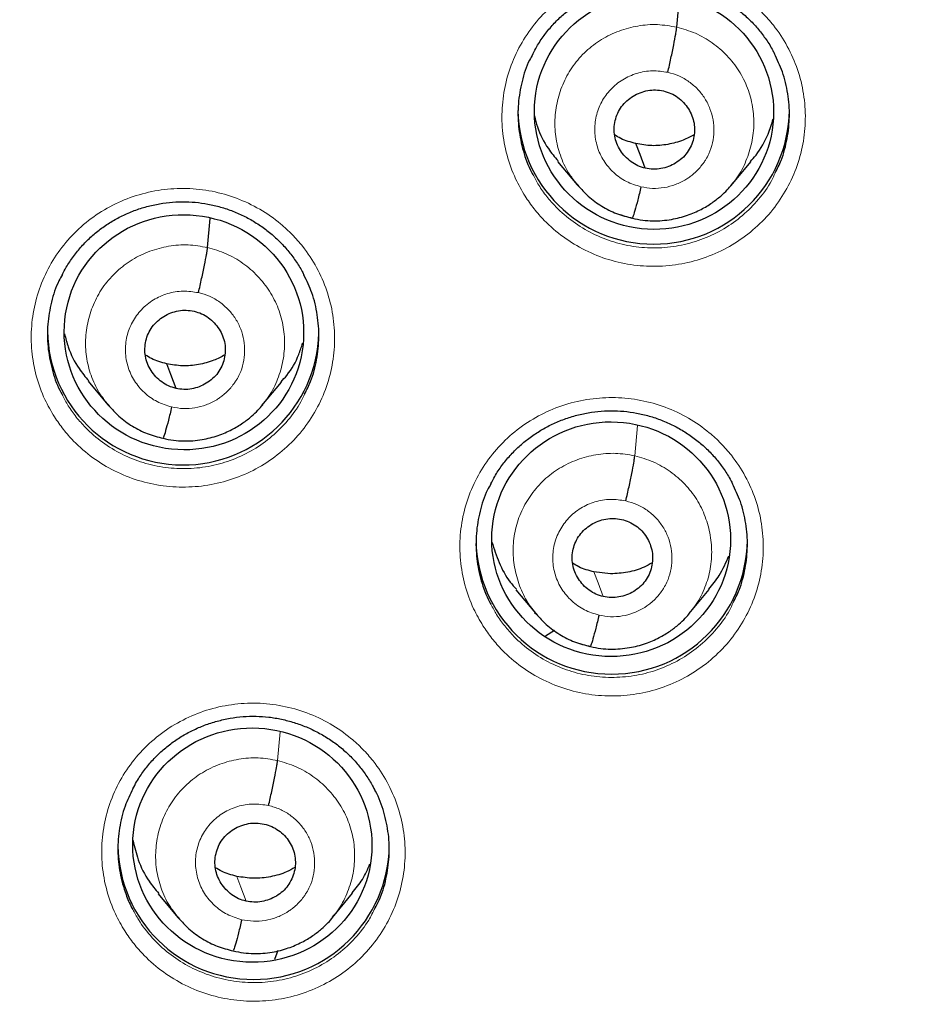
# Model space of a CAD drawing. Header units: millimetres. Extents: x 8 to 2427, y 12 to 2587.
# Tile 109 of 154: x 1084 to 1095, y 1846 to 1858. Entities that reach past the tile are written whole.
import ezdxf

# ---------------------------------------------------------------- set-up
doc = ezdxf.new("R2010")
doc.units = ezdxf.units.MM

msp = doc.modelspace()

# ---------------------------------------------------------------- linework, layer by layer
at = {"color": 7, "linetype": 'Continuous', "lineweight": 30}
for p, q in [((1092.303, 1858.176), (1092.337, 1858.55)), ((1090.811, 1856.494), (1091.057, 1856.199)), ((1092.985, 1856.193), (1093.23, 1856.487)), ((1091.049, 1856.208), (1091.065, 1856.192)), ((1091.067, 1856.195), (1091.061, 1856.202)), ((1086.424, 1855.413), (1086.457, 1855.779)), ((1084.931, 1853.737), (1085.177, 1853.441)), ((1087.106, 1853.432), (1087.351, 1853.726)), ((1085.17, 1853.45), (1085.185, 1853.434)), ((1085.187, 1853.436), (1085.181, 1853.444)), ((1091.474, 1851.323), (1091.266, 1851.347)), ((1090.289, 1851.124), (1090.534, 1850.828)), ((1092.46, 1850.827), (1092.71, 1851.128)), ((1090.522, 1850.84), (1090.545, 1850.817)), ((1090.771, 1850.612), (1090.657, 1850.541)), ((1085.807, 1847.312), (1086.054, 1847.015)), ((1087.989, 1847.016), (1088.242, 1847.321)), ((1086.046, 1847.024), (1086.062, 1847.008)), ((1086.064, 1847.01), (1086.058, 1847.018)), ((1087.306, 1846.599), (1087.265, 1846.486))]:
    msp.add_line(p, q, dxfattribs=at)
at = {"color": 252, "linetype": 'Continuous', "lineweight": 0}
for p, q in [((1091.086, 1856.17), (1091.067, 1856.195)), ((1091.742, 1855.778), (1091.598, 1855.826)), ((1085.207, 1853.412), (1085.187, 1853.436)), ((1091.778, 1852.803), (1091.812, 1853.183)), ((1085.863, 1853.019), (1085.719, 1853.066)), ((1091.216, 1850.409), (1091.093, 1850.45)), ((1087.302, 1848.982), (1087.334, 1849.342)), ((1086.078, 1846.992), (1086.064, 1847.01)), ((1086.741, 1846.592), (1086.596, 1846.64))]:
    msp.add_line(p, q, dxfattribs=at)
at = {"color": 7, "linetype": 'Continuous', "lineweight": 30, "flags": 128}
for points in [[(1091.909, 1856.407), (1091.843, 1856.581), (1091.792, 1856.717)], [(1086.03, 1853.647), (1085.964, 1853.82), (1085.913, 1853.957)]]:
    msp.add_lwpolyline(points, dxfattribs=at)
at = {"color": 252, "linetype": 'Continuous', "lineweight": 0, "flags": 128}
for points in [[(1091.383, 1851.037), (1091.318, 1851.21), (1091.266, 1851.347)], [(1086.908, 1847.219), (1086.842, 1847.393), (1086.791, 1847.53)]]:
    msp.add_lwpolyline(points, dxfattribs=at)
at = {"color": 252, "linetype": 'Continuous', "lineweight": 0}
msp.add_arc((1095.245, 1842.664), 25.455, 359.5944, 180.1892, dxfattribs=at)
at = {"color": 7, "linetype": 'Continuous', "lineweight": 30}
for centre, start, end in [((1092.014, 1857.156), 180.8334, 359.1666), ((1086.12, 1854.388), 180.8422, 358.4186), ((1091.488, 1851.765), 180.8346, 359.1654), ((1087.002, 1847.937), 180.8342, 359.1658)]:
    msp.add_arc(centre, 1.7, start, end, dxfattribs=at)
for centre, major_axis, ratio in [((1092.018, 1857.117), (1.496, -0.083), 0.984989), ((1086.129, 1854.351), (1.492, -0.158), 0.982101), ((1091.481, 1851.757), (1.494, -0.079), 0.983231), ((1086.986, 1847.922), (1.496, -0.083), 0.980362)]:
    msp.add_ellipse(centre, major_axis=major_axis, ratio=ratio, dxfattribs=at)
at = {"color": 252, "linetype": 'Continuous', "lineweight": 0}
for points, knots in [([(1095.404, 1891.756), (1094.012, 1891.721), (1091.229, 1891.651), (1087.086, 1891.088), (1083.008, 1890.193), (1079.028, 1888.94), (1075.175, 1887.349), (1071.481, 1885.43), (1067.975, 1883.198), (1064.683, 1880.67), (1061.632, 1877.866), (1058.845, 1874.808), (1056.344, 1871.521), (1054.149, 1868.03), (1052.277, 1864.361), (1050.743, 1860.545), (1049.559, 1856.61), (1048.731, 1852.588), (1048.281, 1848.511), (1048.164, 1844.803), (1048.36, 1842.474), (1048.441, 1841.507)], [0, 0, 0, 0, 0.053447, 0.106895, 0.160342, 0.213789, 0.267237, 0.320684, 0.374131, 0.427578, 0.481026, 0.534473, 0.58792, 0.641368, 0.694815, 0.748262, 0.80171, 0.855157, 0.908604, 0.962052, 1, 1, 1, 1]), ([(1090.403, 1856.058), (1090.362, 1856.129), (1090.267, 1856.292), (1090.169, 1856.57), (1090.111, 1856.882), (1090.11, 1857.199), (1090.161, 1857.512), (1090.266, 1857.812), (1090.42, 1858.091), (1090.619, 1858.339), (1090.858, 1858.552), (1091.13, 1858.721), (1091.426, 1858.844), (1091.74, 1858.915), (1092.061, 1858.934), (1092.381, 1858.898), (1092.69, 1858.812), (1092.98, 1858.674), (1093.21, 1858.514), (1093.385, 1858.352), (1093.543, 1858.173), (1093.696, 1857.939), (1093.824, 1857.648), (1093.9, 1857.34), (1093.923, 1857.024), (1093.891, 1856.708), (1093.806, 1856.402), (1093.67, 1856.115), (1093.488, 1855.853), (1093.262, 1855.627), (1093.003, 1855.44), (1092.714, 1855.3), (1092.406, 1855.209), (1092.087, 1855.171), (1091.765, 1855.185), (1091.451, 1855.253), (1091.153, 1855.372), (1090.879, 1855.539), (1090.669, 1855.721), (1090.512, 1855.897), (1090.44, 1856.004), (1090.403, 1856.058)], [0, 0, 0, 0, 0.0209255, 0.047778, 0.0746306, 0.101486, 0.1283414, 0.1551952, 0.1820491, 0.2088976, 0.2357461, 0.2625879, 0.2894297, 0.3162663, 0.3431029, 0.3699381, 0.3967733, 0.4236116, 0.4504499, 0.4672083, 0.4839667, 0.5108212, 0.5376757, 0.5645302, 0.5913846, 0.61824, 0.6450954, 0.6719479, 0.6988004, 0.7256468, 0.7524932, 0.7793331, 0.806173, 0.8330087, 0.8598444, 0.8866801, 0.9135159, 0.9403558, 0.9671958, 0.9835979, 1, 1, 1, 1]), ([(1091.061, 1856.202), (1091.027, 1856.242), (1090.941, 1856.345), (1090.849, 1856.54), (1090.784, 1856.773), (1090.77, 1857.016), (1090.802, 1857.256), (1090.88, 1857.486), (1091, 1857.697), (1091.162, 1857.88), (1091.357, 1858.028), (1091.578, 1858.135), (1091.815, 1858.198), (1092.061, 1858.218), (1092.223, 1858.19), (1092.303, 1858.176)], [0, 0, 0, 0, 0.051262, 0.13034, 0.209351, 0.288321, 0.367395, 0.446468, 0.525436, 0.604446, 0.683524, 0.762612, 0.841728, 0.920811, 1, 1, 1, 1]), ([(1092.303, 1858.176), (1092.382, 1858.154), (1092.54, 1858.109), (1092.752, 1857.984), (1092.938, 1857.825), (1093.088, 1857.632), (1093.197, 1857.415), (1093.261, 1857.18), (1093.276, 1856.939), (1093.244, 1856.698), (1093.164, 1856.47), (1093.077, 1856.302), (1093.006, 1856.224), (1092.989, 1856.205)], [0, 0, 0, 0, 0.097144, 0.194157, 0.291211, 0.388231, 0.485238, 0.582164, 0.679039, 0.776041, 0.873043, 0.969916, 1, 1, 1, 1]), ([(1091.855, 1856.175), (1091.792, 1856.194), (1091.667, 1856.233), (1091.507, 1856.349), (1091.382, 1856.498), (1091.3, 1856.675), (1091.268, 1856.867), (1091.286, 1857.061), (1091.355, 1857.243), (1091.47, 1857.401), (1091.622, 1857.525), (1091.802, 1857.604), (1091.997, 1857.639), (1092.126, 1857.619), (1092.191, 1857.61)], [0, 0, 0, 0, 0.083335, 0.166662, 0.249997, 0.333333, 0.416666, 0.499998, 0.583334, 0.66667, 0.750004, 0.833338, 0.916665, 1, 1, 1, 1]), ([(1092.191, 1857.61), (1092.238, 1857.597), (1092.332, 1857.57), (1092.459, 1857.495), (1092.57, 1857.4), (1092.659, 1857.285), (1092.724, 1857.155), (1092.762, 1857.015), (1092.772, 1856.87), (1092.755, 1856.725), (1092.717, 1856.607), (1092.678, 1856.534), (1092.656, 1856.499), (1092.644, 1856.481), (1092.635, 1856.469), (1092.628, 1856.46), (1092.62, 1856.45), (1092.597, 1856.42), (1092.559, 1856.378), (1092.51, 1856.332), (1092.463, 1856.296), (1092.393, 1856.25), (1092.289, 1856.199), (1092.147, 1856.161), (1091.999, 1856.149), (1091.903, 1856.166), (1091.855, 1856.175)], [0, 0, 0, 0, 0.0625958, 0.1249768, 0.1873353, 0.2496287, 0.3118628, 0.3742664, 0.4368808, 0.4995327, 0.5621765, 0.5972194, 0.6063962, 0.6155694, 0.6247386, 0.625368, 0.6298807, 0.6420232, 0.6733615, 0.7039863, 0.7277091, 0.7498842, 0.8123844, 0.8749, 0.9373713, 1, 1, 1, 1]), ([(1090.502, 1856.328), (1090.525, 1856.283), (1090.575, 1856.187), (1090.673, 1856.053), (1090.811, 1855.894), (1091, 1855.732), (1091.245, 1855.582), (1091.512, 1855.476), (1091.793, 1855.415), (1092.08, 1855.402), (1092.366, 1855.436), (1092.641, 1855.518), (1092.899, 1855.643), (1093.132, 1855.81), (1093.331, 1856.014), (1093.467, 1856.196), (1093.521, 1856.315), (1093.536, 1856.348)], [0, 0, 0, 0, 0.0401954, 0.0867325, 0.1332695, 0.2094228, 0.285576, 0.361711, 0.4378459, 0.5139821, 0.5901183, 0.6662663, 0.7424143, 0.8185817, 0.8947493, 0.9709355, 1, 1, 1, 1]), ([(1084.507, 1853.291), (1084.465, 1853.362), (1084.37, 1853.525), (1084.272, 1853.803), (1084.215, 1854.115), (1084.213, 1854.432), (1084.264, 1854.745), (1084.369, 1855.044), (1084.523, 1855.323), (1084.722, 1855.57), (1084.961, 1855.783), (1085.233, 1855.951), (1085.529, 1856.073), (1085.843, 1856.144), (1086.164, 1856.162), (1086.483, 1856.127), (1086.793, 1856.039), (1087.083, 1855.901), (1087.313, 1855.741), (1087.488, 1855.579), (1087.646, 1855.399), (1087.799, 1855.166), (1087.927, 1854.875), (1088.003, 1854.567), (1088.026, 1854.251), (1087.994, 1853.935), (1087.91, 1853.63), (1087.774, 1853.343), (1087.591, 1853.082), (1087.366, 1852.857), (1087.106, 1852.67), (1086.818, 1852.531), (1086.51, 1852.44), (1086.191, 1852.403), (1085.869, 1852.417), (1085.555, 1852.486), (1085.257, 1852.605), (1084.983, 1852.772), (1084.773, 1852.954), (1084.616, 1853.131), (1084.543, 1853.238), (1084.507, 1853.291)], [0, 0, 0, 0, 0.020951, 0.047806, 0.074662, 0.101514, 0.128366, 0.155213, 0.182059, 0.208899, 0.235739, 0.262574, 0.28941, 0.316246, 0.343081, 0.369922, 0.396762, 0.423608, 0.450455, 0.467227, 0.484, 0.510854, 0.537707, 0.564561, 0.591415, 0.618266, 0.645116, 0.671961, 0.698805, 0.725643, 0.752481, 0.779316, 0.806151, 0.832988, 0.859825, 0.886667, 0.913509, 0.940358, 0.967206, 0.983603, 1, 1, 1, 1]), ([(1085.181, 1853.444), (1085.148, 1853.484), (1085.062, 1853.587), (1084.97, 1853.781), (1084.905, 1854.015), (1084.89, 1854.257), (1084.923, 1854.497), (1085, 1854.726), (1085.121, 1854.937), (1085.283, 1855.12), (1085.478, 1855.267), (1085.699, 1855.374), (1085.936, 1855.436), (1086.182, 1855.456), (1086.344, 1855.428), (1086.424, 1855.413)], [0, 0, 0, 0, 0.0509396, 0.1300445, 0.2090821, 0.2880788, 0.3671799, 0.44628, 0.5252748, 0.6043118, 0.6834166, 0.7625312, 0.8416747, 0.9207848, 1, 1, 1, 1]), ([(1086.424, 1855.413), (1086.503, 1855.391), (1086.66, 1855.346), (1086.873, 1855.221), (1087.058, 1855.061), (1087.209, 1854.869), (1087.318, 1854.651), (1087.382, 1854.417), (1087.397, 1854.175), (1087.365, 1853.935), (1087.285, 1853.707), (1087.198, 1853.54), (1087.127, 1853.462), (1087.11, 1853.444)], [0, 0, 0, 0, 0.097197, 0.194264, 0.291372, 0.388446, 0.485507, 0.582486, 0.679415, 0.776472, 0.873527, 0.970453, 1, 1, 1, 1]), ([(1085.975, 1853.415), (1085.913, 1853.434), (1085.788, 1853.473), (1085.628, 1853.589), (1085.503, 1853.738), (1085.421, 1853.916), (1085.388, 1854.107), (1085.407, 1854.301), (1085.476, 1854.482), (1085.591, 1854.64), (1085.743, 1854.764), (1085.922, 1854.843), (1086.118, 1854.877), (1086.247, 1854.858), (1086.312, 1854.848)], [0, 0, 0, 0, 0.083337, 0.166672, 0.250006, 0.33334, 0.41667, 0.500005, 0.583336, 0.666667, 0.750002, 0.833337, 0.916667, 1, 1, 1, 1]), ([(1086.312, 1854.848), (1086.359, 1854.835), (1086.453, 1854.808), (1086.58, 1854.733), (1086.69, 1854.637), (1086.78, 1854.523), (1086.845, 1854.393), (1086.883, 1854.252), (1086.893, 1854.107), (1086.876, 1853.963), (1086.838, 1853.845), (1086.799, 1853.772), (1086.776, 1853.737), (1086.764, 1853.719), (1086.755, 1853.707), (1086.743, 1853.69), (1086.72, 1853.66), (1086.679, 1853.615), (1086.63, 1853.57), (1086.583, 1853.534), (1086.513, 1853.488), (1086.41, 1853.438), (1086.268, 1853.4), (1086.12, 1853.388), (1086.024, 1853.406), (1085.975, 1853.415)], [0, 0, 0, 0, 0.062595, 0.124975, 0.187334, 0.249627, 0.311861, 0.374265, 0.436879, 0.49953, 0.562172, 0.597214, 0.606391, 0.615564, 0.624734, 0.626526, 0.642236, 0.673451, 0.70472, 0.728628, 0.749879, 0.81238, 0.874898, 0.937372, 1, 1, 1, 1]), ([(1084.607, 1853.562), (1084.63, 1853.518), (1084.68, 1853.422), (1084.778, 1853.287), (1084.917, 1853.129), (1085.105, 1852.966), (1085.35, 1852.816), (1085.617, 1852.71), (1085.898, 1852.648), (1086.186, 1852.635), (1086.471, 1852.668), (1086.747, 1852.75), (1087.005, 1852.874), (1087.238, 1853.041), (1087.437, 1853.244), (1087.573, 1853.426), (1087.626, 1853.544), (1087.641, 1853.577)], [0, 0, 0, 0, 0.040379, 0.086899, 0.13342, 0.209597, 0.285774, 0.361925, 0.438076, 0.514213, 0.59035, 0.666482, 0.742614, 0.818753, 0.894893, 0.97105, 1, 1, 1, 1]), ([(1089.875, 1850.672), (1089.834, 1850.742), (1089.74, 1850.904), (1089.642, 1851.181), (1089.585, 1851.492), (1089.583, 1851.809), (1089.634, 1852.122), (1089.739, 1852.421), (1089.893, 1852.699), (1090.092, 1852.947), (1090.331, 1853.16), (1090.603, 1853.329), (1090.899, 1853.451), (1091.213, 1853.522), (1091.534, 1853.541), (1091.853, 1853.506), (1092.163, 1853.419), (1092.453, 1853.282), (1092.683, 1853.122), (1092.859, 1852.96), (1093.016, 1852.781), (1093.169, 1852.549), (1093.298, 1852.258), (1093.373, 1851.95), (1093.396, 1851.634), (1093.364, 1851.319), (1093.28, 1851.014), (1093.144, 1850.727), (1092.962, 1850.466), (1092.737, 1850.24), (1092.477, 1850.054), (1092.188, 1849.914), (1091.88, 1849.822), (1091.561, 1849.784), (1091.24, 1849.799), (1090.925, 1849.867), (1090.627, 1849.985), (1090.353, 1850.151), (1090.142, 1850.334), (1089.985, 1850.511), (1089.912, 1850.618), (1089.875, 1850.672)], [0, 0, 0, 0, 0.0206895, 0.0475387, 0.074388, 0.1012375, 0.128087, 0.1549349, 0.1817828, 0.208628, 0.2354731, 0.2623155, 0.289158, 0.315999, 0.34284, 0.3696815, 0.3965229, 0.4233665, 0.4502101, 0.4669753, 0.4837406, 0.5105901, 0.5374396, 0.5642891, 0.5911386, 0.6179878, 0.644837, 0.6716841, 0.6985312, 0.7253754, 0.7522197, 0.7790615, 0.8059033, 0.8327442, 0.8595852, 0.8864272, 0.9132691, 0.9401136, 0.966958, 0.983479, 1, 1, 1, 1]), ([(1090.573, 1850.787), (1090.527, 1850.842), (1090.428, 1850.959), (1090.328, 1851.171), (1090.264, 1851.404), (1090.246, 1851.646), (1090.275, 1851.885), (1090.354, 1852.114), (1090.476, 1852.323), (1090.637, 1852.506), (1090.831, 1852.653), (1091.052, 1852.76), (1091.29, 1852.822), (1091.536, 1852.843), (1091.697, 1852.816), (1091.778, 1852.803)], [0, 0, 0, 0, 0.069063, 0.146622, 0.224336, 0.301976, 0.379381, 0.456758, 0.534282, 0.611823, 0.689283, 0.76686, 0.844599, 0.922328, 1, 1, 1, 1]), ([(1091.778, 1852.803), (1091.856, 1852.78), (1092.013, 1852.734), (1092.225, 1852.61), (1092.41, 1852.451), (1092.56, 1852.259), (1092.666, 1852.041), (1092.73, 1851.807), (1092.748, 1851.566), (1092.719, 1851.325), (1092.638, 1851.099), (1092.55, 1850.933), (1092.478, 1850.855), (1092.462, 1850.837)], [0, 0, 0, 0, 0.097166, 0.19431, 0.291345, 0.388219, 0.485229, 0.582433, 0.679544, 0.776362, 0.873144, 0.97011, 1, 1, 1, 1]), ([(1091.329, 1850.805), (1091.266, 1850.824), (1091.142, 1850.863), (1090.982, 1850.978), (1090.856, 1851.127), (1090.774, 1851.304), (1090.742, 1851.496), (1090.761, 1851.689), (1090.83, 1851.871), (1090.944, 1852.029), (1091.096, 1852.152), (1091.276, 1852.232), (1091.471, 1852.266), (1091.6, 1852.247), (1091.665, 1852.237)], [0, 0, 0, 0, 0.0833332, 0.1666633, 0.2499987, 0.3333335, 0.4166673, 0.4999965, 0.583328, 0.6666605, 0.7499947, 0.8333291, 0.9166634, 1, 1, 1, 1]), ([(1091.665, 1852.237), (1091.712, 1852.224), (1091.806, 1852.198), (1091.933, 1852.123), (1092.044, 1852.028), (1092.134, 1851.913), (1092.199, 1851.783), (1092.236, 1851.643), (1092.246, 1851.498), (1092.23, 1851.354), (1092.191, 1851.235), (1092.152, 1851.163), (1092.13, 1851.128), (1092.118, 1851.11), (1092.108, 1851.098), (1092.096, 1851.081), (1092.073, 1851.051), (1092.032, 1851.005), (1091.981, 1850.959), (1091.934, 1850.923), (1091.865, 1850.878), (1091.763, 1850.828), (1091.621, 1850.791), (1091.474, 1850.778), (1091.377, 1850.796), (1091.329, 1850.805)], [0, 0, 0, 0, 0.062595, 0.124977, 0.187335, 0.249628, 0.311862, 0.374265, 0.436879, 0.49953, 0.562173, 0.597216, 0.606393, 0.615567, 0.624736, 0.626485, 0.642139, 0.673407, 0.70653, 0.730892, 0.749877, 0.812377, 0.874896, 0.93737, 1, 1, 1, 1]), ([(1089.976, 1850.942), (1089.998, 1850.898), (1090.048, 1850.802), (1090.146, 1850.668), (1090.285, 1850.509), (1090.474, 1850.346), (1090.719, 1850.197), (1090.986, 1850.091), (1091.267, 1850.03), (1091.554, 1850.018), (1091.84, 1850.051), (1092.115, 1850.133), (1092.373, 1850.258), (1092.606, 1850.425), (1092.805, 1850.628), (1092.941, 1850.81), (1092.995, 1850.93), (1093.01, 1850.963)], [0, 0, 0, 0, 0.039799, 0.086647, 0.133496, 0.209619, 0.285743, 0.361856, 0.437969, 0.51408, 0.590191, 0.666305, 0.742418, 0.818538, 0.894659, 0.970788, 1, 1, 1, 1]), ([(1085.388, 1846.846), (1085.347, 1846.916), (1085.253, 1847.077), (1085.155, 1847.354), (1085.097, 1847.665), (1085.096, 1847.981), (1085.147, 1848.293), (1085.251, 1848.592), (1085.405, 1848.87), (1085.604, 1849.118), (1085.842, 1849.329), (1086.114, 1849.498), (1086.41, 1849.62), (1086.724, 1849.691), (1087.045, 1849.71), (1087.365, 1849.674), (1087.674, 1849.587), (1087.964, 1849.45), (1088.195, 1849.29), (1088.37, 1849.128), (1088.528, 1848.949), (1088.681, 1848.717), (1088.81, 1848.426), (1088.885, 1848.119), (1088.909, 1847.803), (1088.877, 1847.488), (1088.793, 1847.183), (1088.657, 1846.897), (1088.474, 1846.637), (1088.25, 1846.411), (1087.99, 1846.225), (1087.702, 1846.086), (1087.394, 1845.995), (1087.074, 1845.957), (1086.753, 1845.972), (1086.439, 1846.04), (1086.14, 1846.158), (1085.866, 1846.325), (1085.655, 1846.507), (1085.498, 1846.684), (1085.424, 1846.792), (1085.388, 1846.846)], [0, 0, 0, 0, 0.0206391, 0.0474873, 0.0743355, 0.101181, 0.1280266, 0.1548693, 0.1817121, 0.2085532, 0.2353943, 0.2622356, 0.2890769, 0.3159201, 0.3427633, 0.3696094, 0.3964554, 0.423304, 0.4501526, 0.466925, 0.4836975, 0.5105441, 0.5373907, 0.5642374, 0.5910841, 0.6179287, 0.6447734, 0.6716154, 0.6984575, 0.7252985, 0.7521394, 0.7789811, 0.8058229, 0.8326669, 0.859511, 0.8863579, 0.9132049, 0.9400539, 0.966903, 0.9834515, 1, 1, 1, 1]), ([(1086.058, 1847.018), (1086.025, 1847.058), (1085.94, 1847.159), (1085.848, 1847.353), (1085.782, 1847.586), (1085.768, 1847.828), (1085.801, 1848.067), (1085.878, 1848.297), (1085.999, 1848.507), (1086.161, 1848.689), (1086.356, 1848.837), (1086.576, 1848.943), (1086.814, 1849.005), (1087.06, 1849.025), (1087.221, 1848.997), (1087.302, 1848.982)], [0, 0, 0, 0, 0.050357, 0.12951, 0.208596, 0.287641, 0.36679, 0.445939, 0.524983, 0.604069, 0.683222, 0.762386, 0.841578, 0.920736, 1, 1, 1, 1]), ([(1087.302, 1848.982), (1087.381, 1848.959), (1087.538, 1848.914), (1087.75, 1848.789), (1087.935, 1848.63), (1088.086, 1848.439), (1088.195, 1848.222), (1088.26, 1847.988), (1088.275, 1847.747), (1088.243, 1847.507), (1088.162, 1847.281), (1088.075, 1847.115), (1088.003, 1847.038), (1087.986, 1847.02)], [0, 0, 0, 0, 0.0971572, 0.1943666, 0.2915696, 0.3886453, 0.4857228, 0.5828004, 0.679795, 0.7768603, 0.8739203, 0.9707102, 1, 1, 1, 1]), ([(1086.853, 1846.987), (1086.791, 1847.007), (1086.666, 1847.045), (1086.506, 1847.161), (1086.38, 1847.31), (1086.299, 1847.487), (1086.266, 1847.679), (1086.285, 1847.872), (1086.354, 1848.053), (1086.469, 1848.211), (1086.621, 1848.334), (1086.8, 1848.413), (1086.996, 1848.447), (1087.125, 1848.428), (1087.189, 1848.418)], [0, 0, 0, 0, 0.083336, 0.16667, 0.250003, 0.333335, 0.416665, 0.5, 0.583333, 0.666665, 0.749997, 0.83333, 0.916664, 1, 1, 1, 1]), ([(1087.189, 1848.418), (1087.237, 1848.405), (1087.331, 1848.378), (1087.458, 1848.303), (1087.568, 1848.208), (1087.658, 1848.093), (1087.723, 1847.963), (1087.761, 1847.823), (1087.771, 1847.679), (1087.754, 1847.535), (1087.715, 1847.416), (1087.676, 1847.344), (1087.654, 1847.309), (1087.642, 1847.292), (1087.633, 1847.279), (1087.621, 1847.262), (1087.598, 1847.232), (1087.556, 1847.186), (1087.505, 1847.14), (1087.458, 1847.105), (1087.389, 1847.06), (1087.288, 1847.01), (1087.146, 1846.973), (1086.998, 1846.961), (1086.902, 1846.979), (1086.853, 1846.987)], [0, 0, 0, 0, 0.062595, 0.124976, 0.187335, 0.249628, 0.311862, 0.374265, 0.43688, 0.499533, 0.562175, 0.597218, 0.606395, 0.615568, 0.624738, 0.626629, 0.642467, 0.673552, 0.706701, 0.731104, 0.749877, 0.812378, 0.874896, 0.937371, 1, 1, 1, 1]), ([(1085.488, 1847.116), (1085.511, 1847.073), (1085.579, 1846.946), (1085.727, 1846.756), (1085.935, 1846.56), (1086.174, 1846.403), (1086.437, 1846.286), (1086.716, 1846.215), (1087.002, 1846.19), (1087.289, 1846.213), (1087.568, 1846.283), (1087.83, 1846.399), (1088.07, 1846.555), (1088.277, 1846.751), (1088.432, 1846.945), (1088.498, 1847.082), (1088.524, 1847.134)], [0, 0, 0, 0, 0.039862, 0.115988, 0.192114, 0.26824, 0.344366, 0.420493, 0.496621, 0.572745, 0.648869, 0.724984, 0.801099, 0.877204, 0.953309, 1, 1, 1, 1])]:
    msp.add_open_spline(points, degree=3, knots=knots, dxfattribs=at)
at = {"color": 7, "linetype": 'Continuous', "lineweight": 30}
for points, knots in [([(1095.404, 1891.769), (1095.183, 1891.77), (1094.478, 1891.774), (1093.301, 1891.732), (1091.885, 1891.648), (1090.503, 1891.521), (1089.155, 1891.36), (1087.843, 1891.165), (1086.567, 1890.94), (1085.309, 1890.684), (1084.071, 1890.399), (1082.855, 1890.085), (1081.68, 1889.75), (1080.547, 1889.397), (1079.456, 1889.029), (1078.316, 1888.614), (1077.137, 1888.15), (1075.927, 1887.636), (1074.782, 1887.113), (1073.702, 1886.585), (1072.683, 1886.056), (1071.743, 1885.538), (1070.877, 1885.036), (1070.08, 1884.552), (1069.334, 1884.078), (1068.636, 1883.616), (1067.813, 1883.05), (1066.874, 1882.371), (1065.829, 1881.568), (1064.845, 1880.767), (1063.922, 1879.972), (1063.055, 1879.188), (1062.244, 1878.415), (1061.536, 1877.709), (1060.922, 1877.071), (1060.392, 1876.501), (1059.884, 1875.936), (1059.382, 1875.361), (1058.876, 1874.76), (1058.361, 1874.125), (1057.817, 1873.43), (1057.246, 1872.669), (1056.65, 1871.838), (1056.051, 1870.962), (1055.45, 1870.038), (1054.851, 1869.067), (1054.256, 1868.046), (1053.667, 1866.976), (1053.079, 1865.836), (1052.501, 1864.634), (1051.94, 1863.377), (1051.413, 1862.095), (1050.922, 1860.794), (1050.468, 1859.473), (1050.043, 1858.102), (1049.652, 1856.683), (1049.299, 1855.215), (1048.995, 1853.73), (1048.774, 1852.417), (1048.615, 1851.282), (1048.503, 1850.328), (1048.411, 1849.369), (1048.341, 1848.412), (1048.292, 1847.475), (1048.262, 1846.576), (1048.25, 1845.729), (1048.253, 1844.937), (1048.267, 1844.198), (1048.291, 1843.517), (1048.321, 1842.894), (1048.357, 1842.326), (1048.394, 1841.811), (1048.423, 1841.485), (1048.437, 1841.331)], [0, 0, 0, 0, 0.008492, 0.027008, 0.045137, 0.062878, 0.08023, 0.097189, 0.113755, 0.129924, 0.146436, 0.162509, 0.178141, 0.193331, 0.208078, 0.222382, 0.239946, 0.256795, 0.272934, 0.288366, 0.303095, 0.317125, 0.329716, 0.341695, 0.353066, 0.363834, 0.374004, 0.391629, 0.408607, 0.424945, 0.440648, 0.45572, 0.470164, 0.483982, 0.494401, 0.504435, 0.514087, 0.523821, 0.533963, 0.544516, 0.555481, 0.568181, 0.581396, 0.59513, 0.609384, 0.62416, 0.639461, 0.655287, 0.671639, 0.689316, 0.707214, 0.725198, 0.743263, 0.761405, 0.77962, 0.799171, 0.818799, 0.838501, 0.858276, 0.870742, 0.883236, 0.895758, 0.908306, 0.920692, 0.932393, 0.94338, 0.953654, 0.963217, 0.97207, 0.980075, 0.987398, 0.994039, 1, 1, 1, 1]), ([(1050.769, 1850.75), (1050.771, 1850.763), (1050.817, 1851.05), (1050.922, 1851.607), (1051.083, 1852.42), (1051.261, 1853.23), (1051.455, 1854.036), (1051.664, 1854.839), (1051.888, 1855.638), (1052.127, 1856.432), (1052.381, 1857.222), (1052.65, 1858.007), (1052.934, 1858.788), (1053.233, 1859.562), (1053.546, 1860.332), (1053.874, 1861.095), (1054.217, 1861.852), (1054.574, 1862.603), (1054.945, 1863.347), (1055.33, 1864.084), (1055.729, 1864.814), (1056.142, 1865.537), (1056.568, 1866.252), (1057.008, 1866.959), (1057.462, 1867.658), (1057.928, 1868.348), (1058.408, 1869.03), (1058.901, 1869.703), (1059.406, 1870.366), (1059.924, 1871.021), (1060.454, 1871.665), (1060.996, 1872.3), (1061.55, 1872.925), (1062.116, 1873.54), (1062.694, 1874.144), (1063.283, 1874.737), (1063.883, 1875.32), (1064.494, 1875.891), (1065.116, 1876.452), (1065.748, 1877), (1066.391, 1877.537), (1067.044, 1878.063), (1067.706, 1878.576), (1068.379, 1879.077), (1069.06, 1879.565), (1069.751, 1880.041), (1070.451, 1880.504), (1071.16, 1880.955), (1071.877, 1881.392), (1072.602, 1881.816), (1073.335, 1882.227), (1074.075, 1882.624), (1074.824, 1883.008), (1075.579, 1883.377), (1076.341, 1883.733), (1077.11, 1884.075), (1077.885, 1884.403), (1078.666, 1884.717), (1079.453, 1885.016), (1080.246, 1885.301), (1081.044, 1885.571), (1081.847, 1885.827), (1082.655, 1886.067), (1083.467, 1886.293), (1084.283, 1886.504), (1085.103, 1886.7), (1085.927, 1886.881), (1086.754, 1887.047), (1087.584, 1887.198), (1088.416, 1887.334), (1089.251, 1887.454), (1090.089, 1887.559), (1090.928, 1887.649), (1091.768, 1887.723), (1092.61, 1887.782), (1093.453, 1887.825), (1094.297, 1887.853), (1094.947, 1887.863), (1095.316, 1887.864), (1095.404, 1887.864)], [0, 0, 0, 0, 0.000668, 0.01394, 0.027211, 0.040483, 0.053754, 0.067025, 0.080296, 0.093568, 0.106839, 0.12011, 0.133381, 0.146652, 0.159923, 0.173194, 0.186465, 0.199736, 0.213006, 0.226277, 0.239548, 0.252818, 0.266089, 0.279359, 0.292629, 0.3059, 0.31917, 0.33244, 0.34571, 0.35898, 0.37225, 0.38552, 0.398789, 0.412059, 0.425329, 0.438598, 0.451868, 0.465137, 0.478406, 0.491675, 0.504944, 0.518214, 0.531483, 0.544751, 0.55802, 0.571289, 0.584558, 0.597826, 0.611095, 0.624363, 0.637632, 0.6509, 0.664168, 0.677437, 0.690705, 0.703973, 0.717241, 0.730509, 0.743777, 0.757045, 0.770313, 0.783581, 0.796849, 0.810116, 0.823384, 0.836652, 0.849919, 0.863187, 0.876455, 0.889722, 0.90299, 0.916257, 0.929525, 0.942792, 0.95606, 0.969327, 0.982595, 0.995862, 1, 1, 1, 1]), ([(1095.404, 1887.864), (1095.551, 1887.863), (1095.98, 1887.862), (1096.69, 1887.848), (1097.533, 1887.817), (1098.376, 1887.771), (1099.218, 1887.708), (1100.058, 1887.631), (1100.897, 1887.538), (1101.734, 1887.43), (1102.568, 1887.306), (1103.401, 1887.168), (1104.23, 1887.014), (1105.056, 1886.844), (1105.879, 1886.66), (1106.698, 1886.461), (1107.514, 1886.247), (1108.325, 1886.018), (1109.132, 1885.774), (1109.934, 1885.515), (1110.73, 1885.242), (1111.522, 1884.954), (1112.308, 1884.652), (1113.088, 1884.335), (1113.862, 1884.004), (1114.629, 1883.659), (1115.39, 1883.3), (1116.144, 1882.928), (1116.89, 1882.541), (1117.629, 1882.141), (1118.361, 1881.727), (1119.084, 1881.301), (1119.799, 1880.861), (1120.506, 1880.407), (1121.204, 1879.942), (1121.893, 1879.463), (1122.572, 1878.972), (1123.243, 1878.468), (1123.903, 1877.953), (1124.554, 1877.425), (1125.194, 1876.885), (1125.825, 1876.334), (1126.444, 1875.772), (1127.053, 1875.198), (1127.651, 1874.613), (1128.237, 1874.017), (1128.813, 1873.411), (1129.376, 1872.794), (1129.928, 1872.167), (1130.467, 1871.53), (1130.995, 1870.883), (1131.51, 1870.227), (1132.013, 1869.561), (1132.502, 1868.887), (1132.979, 1868.203), (1133.443, 1867.511), (1133.894, 1866.81), (1134.331, 1866.102), (1134.755, 1865.385), (1135.165, 1864.661), (1135.561, 1863.929), (1135.943, 1863.191), (1136.311, 1862.445), (1136.665, 1861.693), (1137.004, 1860.935), (1137.329, 1860.17), (1137.64, 1859.4), (1137.935, 1858.624), (1138.216, 1857.842), (1138.482, 1857.056), (1138.733, 1856.265), (1138.969, 1855.47), (1139.19, 1854.67), (1139.396, 1853.867), (1139.586, 1853.059), (1139.76, 1852.249), (1139.908, 1851.504), (1139.99, 1851.028), (1140.025, 1850.824)], [0, 0, 0, 0, 0.006955, 0.020238, 0.033522, 0.046806, 0.060089, 0.073373, 0.086656, 0.09994, 0.113224, 0.126507, 0.139791, 0.153075, 0.166359, 0.179642, 0.192926, 0.20621, 0.219494, 0.232778, 0.246062, 0.259346, 0.27263, 0.285914, 0.299198, 0.312482, 0.325766, 0.33905, 0.352335, 0.365619, 0.378904, 0.392188, 0.405473, 0.418757, 0.432042, 0.445327, 0.458611, 0.471896, 0.485181, 0.498466, 0.511751, 0.525036, 0.538322, 0.551607, 0.564892, 0.578178, 0.591463, 0.604749, 0.618035, 0.63132, 0.644606, 0.657892, 0.671178, 0.684464, 0.69775, 0.711037, 0.724323, 0.737609, 0.750896, 0.764182, 0.777469, 0.790756, 0.804042, 0.817329, 0.830616, 0.843903, 0.85719, 0.870477, 0.883764, 0.897051, 0.910338, 0.923626, 0.936913, 0.9502, 0.963488, 0.976775, 0.990063, 1, 1, 1, 1]), ([(1072.214, 1844.753), (1072.226, 1844.904), (1072.254, 1845.252), (1072.316, 1845.795), (1072.397, 1846.381), (1072.494, 1846.965), (1072.607, 1847.546), (1072.734, 1848.124), (1072.878, 1848.698), (1073.036, 1849.269), (1073.21, 1849.836), (1073.398, 1850.398), (1073.602, 1850.954), (1073.82, 1851.506), (1074.053, 1852.051), (1074.3, 1852.591), (1074.562, 1853.124), (1074.837, 1853.65), (1075.127, 1854.169), (1075.43, 1854.68), (1075.747, 1855.183), (1076.077, 1855.678), (1076.42, 1856.165), (1076.776, 1856.642), (1077.145, 1857.11), (1077.526, 1857.569), (1077.918, 1858.018), (1078.323, 1858.456), (1078.739, 1858.884), (1079.167, 1859.301), (1079.605, 1859.707), (1080.054, 1860.102), (1080.514, 1860.485), (1080.983, 1860.856), (1081.463, 1861.215), (1081.951, 1861.562), (1082.449, 1861.896), (1082.955, 1862.217), (1083.47, 1862.525), (1083.993, 1862.819), (1084.523, 1863.101), (1085.061, 1863.368), (1085.605, 1863.622), (1086.156, 1863.862), (1086.714, 1864.087), (1087.277, 1864.299), (1087.846, 1864.495), (1088.419, 1864.677), (1088.998, 1864.845), (1089.58, 1864.997), (1090.166, 1865.135), (1090.756, 1865.257), (1091.349, 1865.365), (1091.945, 1865.457), (1092.543, 1865.534), (1093.142, 1865.595), (1093.743, 1865.641), (1094.345, 1865.672), (1094.948, 1865.687), (1095.551, 1865.687), (1096.154, 1865.672), (1096.756, 1865.641), (1097.357, 1865.594), (1097.956, 1865.533), (1098.554, 1865.456), (1099.15, 1865.363), (1099.732, 1865.258), (1100.164, 1865.169), (1100.398, 1865.116), (1100.447, 1865.105)], [0, 0, 0, 0, 0.011662, 0.026835, 0.042007, 0.057179, 0.072351, 0.087523, 0.102695, 0.117866, 0.133037, 0.148207, 0.163377, 0.178547, 0.193717, 0.208886, 0.224054, 0.239222, 0.25439, 0.269556, 0.284723, 0.299889, 0.315054, 0.330219, 0.345383, 0.360547, 0.37571, 0.390872, 0.406034, 0.421195, 0.436356, 0.451516, 0.466676, 0.481835, 0.496993, 0.512151, 0.527308, 0.542465, 0.557621, 0.572777, 0.587932, 0.603087, 0.618242, 0.633396, 0.648549, 0.663702, 0.678855, 0.694007, 0.70916, 0.724311, 0.739463, 0.754614, 0.769765, 0.784916, 0.800067, 0.815217, 0.830368, 0.845518, 0.860668, 0.875818, 0.890968, 0.906118, 0.921268, 0.936419, 0.951569, 0.966719, 0.98187, 0.996223, 1, 1, 1, 1]), ([(1090.5, 1857.839), (1090.516, 1857.871), (1090.557, 1857.951), (1090.638, 1858.071), (1090.739, 1858.197), (1090.852, 1858.311), (1090.975, 1858.414), (1091.108, 1858.504), (1091.251, 1858.583), (1091.402, 1858.648), (1091.559, 1858.699), (1091.72, 1858.735), (1091.883, 1858.756), (1092.045, 1858.761), (1092.207, 1858.75), (1092.367, 1858.724), (1092.524, 1858.683), (1092.678, 1858.627), (1092.826, 1858.557), (1092.967, 1858.473), (1093.099, 1858.376), (1093.22, 1858.268), (1093.329, 1858.149), (1093.425, 1858.021), (1093.491, 1857.917), (1093.521, 1857.854), (1093.528, 1857.84)], [0, 0, 0, 0, 0.028848, 0.073083, 0.116837, 0.159927, 0.202615, 0.245737, 0.289378, 0.333379, 0.377549, 0.421644, 0.465468, 0.508902, 0.551823, 0.59483, 0.638237, 0.681963, 0.725886, 0.76985, 0.813682, 0.857273, 0.900503, 0.943566, 0.987042, 1, 1, 1, 1]), ([(1092.191, 1857.61), (1092.198, 1857.639), (1092.211, 1857.698), (1092.237, 1857.817), (1092.267, 1857.958), (1092.288, 1858.073), (1092.3, 1858.143), (1092.302, 1858.165), (1092.303, 1858.176)], [0, 0, 0, 0, 0.124722, 0.249417, 0.499694, 0.750161, 0.875057, 1, 1, 1, 1]), ([(1090.502, 1857.841), (1090.487, 1857.815), (1090.425, 1857.708), (1090.359, 1857.497), (1090.311, 1857.218), (1090.313, 1856.933), (1090.366, 1856.655), (1090.433, 1856.451), (1090.491, 1856.348), (1090.502, 1856.328)], [0, 0, 0, 0, 0.056658, 0.236281, 0.415918, 0.595555, 0.775173, 0.954791, 1, 1, 1, 1]), ([(1093.536, 1856.348), (1093.562, 1856.4), (1093.631, 1856.537), (1093.692, 1856.778), (1093.723, 1857.06), (1093.701, 1857.343), (1093.639, 1857.609), (1093.563, 1857.768), (1093.527, 1857.843)], [0, 0, 0, 0, 0.1126707, 0.2948594, 0.4770483, 0.6592323, 0.8414163, 1, 1, 1, 1]), ([(1091.909, 1856.407), (1091.877, 1856.416), (1091.814, 1856.435), (1091.729, 1856.486), (1091.655, 1856.552), (1091.594, 1856.629), (1091.55, 1856.717), (1091.523, 1856.811), (1091.516, 1856.908), (1091.529, 1857.005), (1091.56, 1857.098), (1091.61, 1857.182), (1091.676, 1857.255), (1091.755, 1857.314), (1091.844, 1857.358), (1091.939, 1857.384), (1092.039, 1857.394), (1092.104, 1857.383), (1092.136, 1857.377)], [0, 0, 0, 0, 0.0626171, 0.1250973, 0.1877564, 0.2504908, 0.3130572, 0.3753489, 0.4376093, 0.500004, 0.5623974, 0.6246549, 0.6869443, 0.7495098, 0.8122444, 0.8749038, 0.9373838, 1, 1, 1, 1]), ([(1092.136, 1857.377), (1092.168, 1857.368), (1092.231, 1857.35), (1092.317, 1857.298), (1092.391, 1857.233), (1092.451, 1857.155), (1092.496, 1857.068), (1092.523, 1856.974), (1092.529, 1856.876), (1092.516, 1856.779), (1092.485, 1856.687), (1092.436, 1856.602), (1092.37, 1856.529), (1092.291, 1856.47), (1092.202, 1856.427), (1092.106, 1856.4), (1092.007, 1856.391), (1091.942, 1856.402), (1091.909, 1856.407)], [0, 0, 0, 0, 0.062617, 0.125097, 0.187756, 0.250491, 0.313057, 0.375349, 0.437609, 0.500004, 0.562397, 0.624655, 0.686944, 0.74951, 0.812244, 0.874904, 0.937384, 1, 1, 1, 1]), ([(1090.521, 1857.063), (1090.532, 1857.017), (1090.568, 1856.872), (1090.667, 1856.678), (1090.774, 1856.549), (1090.816, 1856.499)], [0, 0, 0, 0, 0.222301, 0.694009, 1, 1, 1, 1]), ([(1093.225, 1856.492), (1093.249, 1856.518), (1093.342, 1856.62), (1093.443, 1856.802), (1093.492, 1856.963), (1093.512, 1857.027)], [0, 0, 0, 0, 0.177082, 0.67101, 1, 1, 1, 1]), ([(1091.792, 1856.717), (1091.727, 1856.734), (1091.632, 1856.758), (1091.55, 1856.81), (1091.525, 1856.825)], [0, 0, 0, 0, 0.692114, 1, 1, 1, 1]), ([(1092.52, 1856.828), (1092.475, 1856.804), (1092.372, 1856.749), (1092.192, 1856.702), (1091.99, 1856.682), (1091.858, 1856.705), (1091.792, 1856.717)], [0, 0, 0, 0, 0.2012471, 0.4678138, 0.7336173, 1, 1, 1, 1]), ([(1091.065, 1856.192), (1091.107, 1856.146), (1091.195, 1856.047), (1091.36, 1855.929), (1091.546, 1855.832), (1091.68, 1855.799), (1091.747, 1855.782)], [0, 0, 0, 0, 0.23132, 0.488726, 0.744728, 1, 1, 1, 1]), ([(1091.747, 1855.781), (1091.79, 1855.772), (1091.875, 1855.755), (1092.039, 1855.744), (1092.229, 1855.759), (1092.432, 1855.812), (1092.603, 1855.885), (1092.741, 1855.968), (1092.849, 1856.053), (1092.932, 1856.13), (1092.975, 1856.181), (1092.994, 1856.203)], [0, 0, 0, 0, 0.095714, 0.186666, 0.354988, 0.505931, 0.639462, 0.755536, 0.854233, 0.935657, 1, 1, 1, 1]), ([(1091.855, 1856.175), (1091.841, 1856.118), (1091.814, 1856.003), (1091.778, 1855.872), (1091.755, 1855.796), (1091.75, 1855.791), (1091.749, 1855.789)], [0, 0, 0, 0, 0.292161, 0.58339, 0.873994, 1, 1, 1, 1]), ([(1084.605, 1855.072), (1084.621, 1855.104), (1084.662, 1855.184), (1084.743, 1855.303), (1084.844, 1855.429), (1084.957, 1855.543), (1085.08, 1855.645), (1085.213, 1855.735), (1085.355, 1855.813), (1085.506, 1855.879), (1085.663, 1855.929), (1085.824, 1855.965), (1085.987, 1855.986), (1086.15, 1855.99), (1086.311, 1855.979), (1086.471, 1855.953), (1086.628, 1855.912), (1086.782, 1855.856), (1086.931, 1855.785), (1087.072, 1855.701), (1087.203, 1855.604), (1087.324, 1855.496), (1087.433, 1855.377), (1087.529, 1855.249), (1087.596, 1855.145), (1087.626, 1855.082), (1087.633, 1855.067)], [0, 0, 0, 0, 0.028799, 0.073024, 0.116768, 0.159851, 0.202529, 0.245644, 0.289277, 0.33327, 0.377433, 0.421523, 0.465342, 0.508773, 0.55169, 0.59469, 0.638091, 0.681808, 0.725721, 0.769674, 0.813495, 0.857076, 0.900297, 0.943347, 0.98681, 1, 1, 1, 1]), ([(1086.312, 1854.848), (1086.318, 1854.877), (1086.332, 1854.936), (1086.358, 1855.055), (1086.388, 1855.196), (1086.409, 1855.311), (1086.421, 1855.38), (1086.423, 1855.402), (1086.424, 1855.413)], [0, 0, 0, 0, 0.125044, 0.24983, 0.499843, 0.749972, 0.874867, 1, 1, 1, 1]), ([(1084.607, 1855.074), (1084.592, 1855.048), (1084.53, 1854.941), (1084.465, 1854.731), (1084.416, 1854.452), (1084.418, 1854.168), (1084.471, 1853.89), (1084.538, 1853.686), (1084.596, 1853.583), (1084.607, 1853.562)], [0, 0, 0, 0, 0.056637, 0.236273, 0.415953, 0.595633, 0.775337, 0.95504, 1, 1, 1, 1]), ([(1087.641, 1853.577), (1087.667, 1853.629), (1087.737, 1853.765), (1087.798, 1854.007), (1087.828, 1854.288), (1087.806, 1854.571), (1087.745, 1854.836), (1087.668, 1854.996), (1087.632, 1855.07)], [0, 0, 0, 0, 0.112899, 0.29508, 0.477261, 0.659467, 0.841673, 1, 1, 1, 1]), ([(1086.03, 1853.647), (1085.998, 1853.656), (1085.935, 1853.674), (1085.85, 1853.726), (1085.776, 1853.791), (1085.715, 1853.869), (1085.67, 1853.957), (1085.643, 1854.051), (1085.637, 1854.148), (1085.65, 1854.245), (1085.681, 1854.337), (1085.73, 1854.422), (1085.796, 1854.494), (1085.876, 1854.553), (1085.964, 1854.597), (1086.06, 1854.623), (1086.159, 1854.632), (1086.224, 1854.621), (1086.257, 1854.616)], [0, 0, 0, 0, 0.062617, 0.1251, 0.18776, 0.250495, 0.313061, 0.375351, 0.437611, 0.500005, 0.562398, 0.624654, 0.686941, 0.749506, 0.812241, 0.874902, 0.937384, 1, 1, 1, 1]), ([(1086.257, 1854.616), (1086.289, 1854.606), (1086.352, 1854.588), (1086.437, 1854.536), (1086.511, 1854.471), (1086.572, 1854.393), (1086.617, 1854.306), (1086.644, 1854.212), (1086.65, 1854.114), (1086.637, 1854.018), (1086.606, 1853.925), (1086.557, 1853.841), (1086.491, 1853.768), (1086.411, 1853.709), (1086.322, 1853.666), (1086.227, 1853.639), (1086.128, 1853.63), (1086.062, 1853.641), (1086.03, 1853.647)], [0, 0, 0, 0, 0.062617, 0.1251, 0.18776, 0.250495, 0.313061, 0.375351, 0.437611, 0.500005, 0.562398, 0.624654, 0.686941, 0.749506, 0.812241, 0.874902, 0.937384, 1, 1, 1, 1]), ([(1084.634, 1854.333), (1084.648, 1854.277), (1084.685, 1854.123), (1084.788, 1853.92), (1084.895, 1853.792), (1084.936, 1853.741)], [0, 0, 0, 0, 0.256967, 0.708803, 1, 1, 1, 1]), ([(1087.346, 1853.73), (1087.37, 1853.757), (1087.463, 1853.857), (1087.556, 1854.023), (1087.601, 1854.166), (1087.616, 1854.213)], [0, 0, 0, 0, 0.192308, 0.7342, 1, 1, 1, 1]), ([(1085.913, 1853.957), (1085.847, 1853.974), (1085.753, 1853.999), (1085.671, 1854.05), (1085.646, 1854.066)], [0, 0, 0, 0, 0.691899, 1, 1, 1, 1]), ([(1086.64, 1854.067), (1086.596, 1854.043), (1086.492, 1853.988), (1086.313, 1853.942), (1086.111, 1853.922), (1085.979, 1853.945), (1085.913, 1853.957)], [0, 0, 0, 0, 0.201393, 0.467913, 0.733671, 1, 1, 1, 1]), ([(1085.185, 1853.434), (1085.227, 1853.387), (1085.316, 1853.289), (1085.481, 1853.17), (1085.667, 1853.073), (1085.801, 1853.04), (1085.868, 1853.023)], [0, 0, 0, 0, 0.23124, 0.488634, 0.744665, 1, 1, 1, 1]), ([(1085.868, 1853.022), (1085.911, 1853.013), (1085.996, 1852.995), (1086.16, 1852.984), (1086.35, 1852.999), (1086.553, 1853.051), (1086.724, 1853.124), (1086.862, 1853.207), (1086.971, 1853.291), (1087.053, 1853.369), (1087.096, 1853.42), (1087.116, 1853.442)], [0, 0, 0, 0, 0.095694, 0.186629, 0.354929, 0.505858, 0.639382, 0.755458, 0.85417, 0.93562, 1, 1, 1, 1]), ([(1085.975, 1853.415), (1085.962, 1853.358), (1085.934, 1853.243), (1085.899, 1853.112), (1085.876, 1853.036), (1085.871, 1853.031), (1085.87, 1853.03)], [0, 0, 0, 0, 0.291671, 0.583211, 0.874242, 1, 1, 1, 1]), ([(1089.973, 1852.449), (1089.99, 1852.481), (1090.03, 1852.561), (1090.111, 1852.681), (1090.213, 1852.807), (1090.326, 1852.921), (1090.449, 1853.023), (1090.582, 1853.114), (1090.724, 1853.192), (1090.875, 1853.257), (1091.032, 1853.308), (1091.193, 1853.345), (1091.356, 1853.365), (1091.519, 1853.37), (1091.68, 1853.359), (1091.84, 1853.333), (1091.997, 1853.292), (1092.151, 1853.236), (1092.299, 1853.166), (1092.44, 1853.082), (1092.572, 1852.986), (1092.693, 1852.878), (1092.802, 1852.76), (1092.898, 1852.631), (1092.965, 1852.527), (1092.995, 1852.464), (1093.002, 1852.449)], [0, 0, 0, 0, 0.029094, 0.073302, 0.117029, 0.160094, 0.202754, 0.24585, 0.289463, 0.333434, 0.377575, 0.42164, 0.465435, 0.508841, 0.551734, 0.594712, 0.638089, 0.681782, 0.725672, 0.769603, 0.813401, 0.856959, 0.900157, 0.943188, 0.986632, 1, 1, 1, 1]), ([(1091.665, 1852.237), (1091.672, 1852.267), (1091.685, 1852.326), (1091.712, 1852.444), (1091.741, 1852.585), (1091.763, 1852.7), (1091.774, 1852.77), (1091.776, 1852.792), (1091.778, 1852.803)], [0, 0, 0, 0, 0.124964, 0.24973, 0.49982, 0.750031, 0.874918, 1, 1, 1, 1]), ([(1089.975, 1852.451), (1089.96, 1852.426), (1089.898, 1852.318), (1089.833, 1852.108), (1089.785, 1851.83), (1089.787, 1851.546), (1089.839, 1851.268), (1089.906, 1851.065), (1089.964, 1850.962), (1089.976, 1850.942)], [0, 0, 0, 0, 0.056345, 0.236153, 0.415973, 0.595793, 0.775612, 0.955432, 1, 1, 1, 1]), ([(1093.01, 1850.963), (1093.036, 1851.014), (1093.105, 1851.15), (1093.166, 1851.391), (1093.197, 1851.672), (1093.175, 1851.955), (1093.113, 1852.219), (1093.037, 1852.378), (1093.001, 1852.452)], [0, 0, 0, 0, 0.1124144, 0.2948388, 0.4772633, 0.6596912, 0.8421191, 1, 1, 1, 1]), ([(1091.383, 1851.037), (1091.351, 1851.046), (1091.288, 1851.064), (1091.203, 1851.116), (1091.129, 1851.181), (1091.069, 1851.259), (1091.024, 1851.346), (1090.997, 1851.44), (1090.99, 1851.537), (1091.003, 1851.634), (1091.035, 1851.726), (1091.084, 1851.811), (1091.15, 1851.883), (1091.229, 1851.942), (1091.318, 1851.986), (1091.413, 1852.012), (1091.513, 1852.022), (1091.578, 1852.011), (1091.61, 1852.005)], [0, 0, 0, 0, 0.062617, 0.125098, 0.187758, 0.250493, 0.313059, 0.375349, 0.437608, 0.500002, 0.562396, 0.624653, 0.686942, 0.749507, 0.812242, 0.874902, 0.937383, 1, 1, 1, 1]), ([(1091.61, 1852.005), (1091.642, 1851.996), (1091.706, 1851.977), (1091.792, 1851.927), (1091.867, 1851.863), (1091.927, 1851.785), (1091.971, 1851.697), (1091.997, 1851.602), (1092.004, 1851.505), (1091.991, 1851.408), (1091.96, 1851.315), (1091.91, 1851.231), (1091.844, 1851.158), (1091.765, 1851.099), (1091.676, 1851.056), (1091.58, 1851.03), (1091.481, 1851.021), (1091.416, 1851.031), (1091.383, 1851.037)], [0, 0, 0, 0, 0.062612, 0.125213, 0.18775, 0.250249, 0.312851, 0.375471, 0.437969, 0.500407, 0.562872, 0.625248, 0.687503, 0.749894, 0.812482, 0.875086, 0.937547, 1, 1, 1, 1]), ([(1089.988, 1851.721), (1090.015, 1851.635), (1090.07, 1851.459), (1090.178, 1851.259), (1090.268, 1851.158), (1090.294, 1851.129)], [0, 0, 0, 0, 0.40081, 0.824967, 1, 1, 1, 1]), ([(1092.706, 1851.131), (1092.752, 1851.187), (1092.856, 1851.315), (1092.921, 1851.465), (1092.957, 1851.55)], [0, 0, 0, 0, 0.433904, 1, 1, 1, 1]), ([(1091.266, 1851.347), (1091.201, 1851.364), (1091.106, 1851.388), (1091.024, 1851.44), (1090.999, 1851.456)], [0, 0, 0, 0, 0.691821, 1, 1, 1, 1]), ([(1091.995, 1851.461), (1091.962, 1851.442), (1091.867, 1851.387), (1091.69, 1851.336), (1091.546, 1851.327), (1091.474, 1851.323)], [0, 0, 0, 0, 0.208362, 0.605035, 1, 1, 1, 1]), ([(1090.545, 1850.817), (1090.585, 1850.772), (1090.671, 1850.676), (1090.834, 1850.56), (1091.02, 1850.463), (1091.154, 1850.429), (1091.221, 1850.413)], [0, 0, 0, 0, 0.221823, 0.48237, 0.741535, 1, 1, 1, 1]), ([(1091.221, 1850.412), (1091.265, 1850.403), (1091.349, 1850.385), (1091.513, 1850.375), (1091.703, 1850.39), (1091.907, 1850.442), (1092.077, 1850.516), (1092.216, 1850.599), (1092.324, 1850.683), (1092.406, 1850.761), (1092.45, 1850.812), (1092.469, 1850.834)], [0, 0, 0, 0, 0.095647, 0.186543, 0.354787, 0.505687, 0.639208, 0.755303, 0.85405, 0.935553, 1, 1, 1, 1]), ([(1091.329, 1850.805), (1091.315, 1850.747), (1091.288, 1850.633), (1091.252, 1850.502), (1091.229, 1850.426), (1091.224, 1850.421), (1091.223, 1850.42)], [0, 0, 0, 0, 0.291755, 0.583183, 0.874097, 1, 1, 1, 1]), ([(1085.489, 1848.626), (1085.504, 1848.656), (1085.545, 1848.735), (1085.625, 1848.853), (1085.726, 1848.979), (1085.839, 1849.092), (1085.962, 1849.194), (1086.095, 1849.284), (1086.237, 1849.362), (1086.388, 1849.428), (1086.545, 1849.478), (1086.706, 1849.514), (1086.869, 1849.535), (1087.032, 1849.54), (1087.193, 1849.529), (1087.353, 1849.502), (1087.51, 1849.461), (1087.664, 1849.405), (1087.812, 1849.335), (1087.953, 1849.251), (1088.085, 1849.155), (1088.206, 1849.047), (1088.315, 1848.929), (1088.411, 1848.801), (1088.478, 1848.697), (1088.508, 1848.634), (1088.515, 1848.619)], [0, 0, 0, 0, 0.0278052, 0.0720807, 0.1158754, 0.1590081, 0.2017348, 0.2448973, 0.2885761, 0.3326137, 0.3768206, 0.4209523, 0.4648132, 0.5082851, 0.5512412, 0.5942816, 0.6377198, 0.681473, 0.7254218, 0.7694104, 0.8132661, 0.8568822, 0.9001374, 0.9432232, 0.9867227, 1, 1, 1, 1]), ([(1087.189, 1848.418), (1087.196, 1848.447), (1087.21, 1848.506), (1087.236, 1848.624), (1087.266, 1848.765), (1087.287, 1848.88), (1087.299, 1848.95), (1087.301, 1848.971), (1087.302, 1848.982)], [0, 0, 0, 0, 0.125291, 0.250151, 0.499982, 0.749851, 0.87473, 1, 1, 1, 1]), ([(1085.489, 1848.629), (1085.454, 1848.557), (1085.378, 1848.4), (1085.316, 1848.137), (1085.294, 1847.855), (1085.321, 1847.573), (1085.388, 1847.335), (1085.449, 1847.184), (1085.483, 1847.124), (1085.488, 1847.116)], [0, 0, 0, 0, 0.1527479, 0.3320499, 0.5113521, 0.6906637, 0.8699753, 0.9819499, 1, 1, 1, 1]), ([(1088.524, 1847.134), (1088.541, 1847.166), (1088.604, 1847.28), (1088.667, 1847.498), (1088.707, 1847.777), (1088.699, 1848.06), (1088.638, 1848.336), (1088.574, 1848.526), (1088.52, 1848.614), (1088.515, 1848.622)], [0, 0, 0, 0, 0.0704353, 0.2527052, 0.4349736, 0.6172421, 0.7995247, 0.9818073, 1, 1, 1, 1]), ([(1086.908, 1847.219), (1086.876, 1847.228), (1086.813, 1847.246), (1086.728, 1847.298), (1086.654, 1847.363), (1086.593, 1847.441), (1086.548, 1847.528), (1086.521, 1847.622), (1086.515, 1847.719), (1086.528, 1847.816), (1086.559, 1847.908), (1086.608, 1847.992), (1086.674, 1848.065), (1086.753, 1848.124), (1086.842, 1848.167), (1086.938, 1848.194), (1087.037, 1848.203), (1087.102, 1848.192), (1087.135, 1848.186)], [0, 0, 0, 0, 0.062617, 0.125099, 0.187761, 0.250496, 0.313061, 0.37535, 0.437608, 0.500001, 0.562394, 0.624652, 0.68694, 0.749505, 0.81224, 0.874901, 0.937383, 1, 1, 1, 1]), ([(1087.135, 1848.186), (1087.167, 1848.177), (1087.23, 1848.158), (1087.316, 1848.108), (1087.391, 1848.043), (1087.452, 1847.966), (1087.496, 1847.878), (1087.522, 1847.784), (1087.529, 1847.686), (1087.515, 1847.589), (1087.483, 1847.497), (1087.434, 1847.412), (1087.369, 1847.339), (1087.289, 1847.281), (1087.2, 1847.238), (1087.105, 1847.212), (1087.005, 1847.203), (1086.94, 1847.214), (1086.908, 1847.219)], [0, 0, 0, 0, 0.0626, 0.125234, 0.187863, 0.250411, 0.312959, 0.375508, 0.438003, 0.500544, 0.563081, 0.625445, 0.687638, 0.74997, 0.812516, 0.875095, 0.937547, 1, 1, 1, 1]), ([(1085.492, 1847.978), (1085.511, 1847.898), (1085.553, 1847.719), (1085.665, 1847.493), (1085.771, 1847.366), (1085.813, 1847.316)], [0, 0, 0, 0, 0.333268, 0.740695, 1, 1, 1, 1]), ([(1088.237, 1847.325), (1088.283, 1847.379), (1088.376, 1847.489), (1088.431, 1847.621), (1088.459, 1847.687)], [0, 0, 0, 0, 0.4925759, 1, 1, 1, 1]), ([(1086.791, 1847.53), (1086.725, 1847.547), (1086.631, 1847.572), (1086.549, 1847.623), (1086.524, 1847.639)], [0, 0, 0, 0, 0.691589, 1, 1, 1, 1]), ([(1087.519, 1847.642), (1087.485, 1847.622), (1087.39, 1847.568), (1087.214, 1847.521), (1087.001, 1847.496), (1086.861, 1847.519), (1086.791, 1847.53)], [0, 0, 0, 0, 0.1556971, 0.4375323, 0.7188057, 1, 1, 1, 1]), ([(1086.062, 1847.008), (1086.104, 1846.961), (1086.193, 1846.862), (1086.358, 1846.744), (1086.544, 1846.647), (1086.679, 1846.613), (1086.746, 1846.596)], [0, 0, 0, 0, 0.23106, 0.488472, 0.744562, 1, 1, 1, 1]), ([(1086.746, 1846.595), (1086.789, 1846.586), (1086.874, 1846.569), (1087.038, 1846.558), (1087.228, 1846.572), (1087.431, 1846.625), (1087.602, 1846.698), (1087.741, 1846.781), (1087.849, 1846.865), (1087.932, 1846.943), (1087.975, 1846.994), (1087.995, 1847.017)], [0, 0, 0, 0, 0.095611, 0.186477, 0.354676, 0.505551, 0.639064, 0.755167, 0.853942, 0.93549, 1, 1, 1, 1]), ([(1086.853, 1846.987), (1086.84, 1846.93), (1086.812, 1846.816), (1086.777, 1846.686), (1086.754, 1846.61), (1086.749, 1846.605), (1086.748, 1846.603)], [0, 0, 0, 0, 0.291259, 0.582987, 0.874319, 1, 1, 1, 1])]:
    msp.add_open_spline(points, degree=3, knots=knots, dxfattribs=at)

doc.saveas('drawing.dxf')
